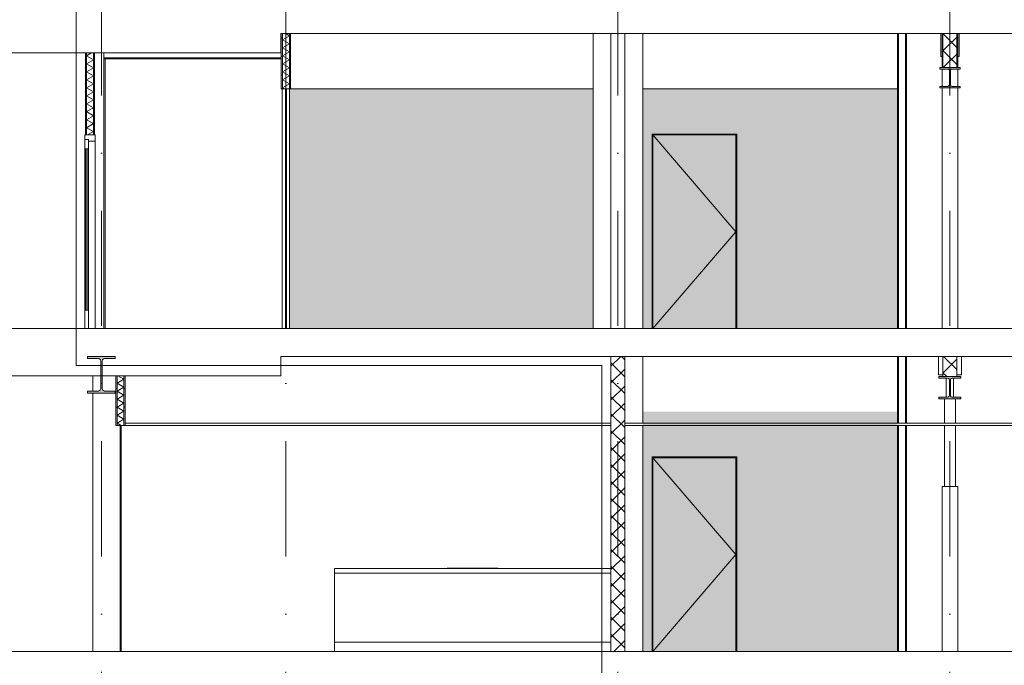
# Model space of a CAD drawing. Header units: millimetres. Extents: x -194 to 1012562, y 0 to 44349.
# Tile 58 of 97: x 189962 to 200639, y 10300 to 17300. Entities that reach past the tile are written whole.
import ezdxf
from ezdxf.enums import TextEntityAlignment as Align

# ---------------------------------------------------------------- set-up
doc = ezdxf.new("R2010")
doc.units = ezdxf.units.MM
doc.header["$MEASUREMENT"] = 0
doc.linetypes.add('streep-punt', pattern=[2500, 1250, -625, 0, -625])
for name, color, linetype in [('21_1 C Buitenwanden', 7, 'Continuous'), ('22 C Binnenwanden', 7, 'Continuous'), ('23 Vloeren', 7, 'Continuous'), ('23 Vloeren Laagscheidingslijnen', 7, 'Continuous'), ('28 Draagconstructies', 7, 'Continuous'), ('New_22 C Binnenwanden', 7, 'Continuous'), ('New_22 C Binnenwanden Doorsnede-arcering', 7, 'Continuous'), ('New_22 C Binnenwanden Laagscheidingslijnen', 7, 'Continuous'), ('New_22 NC Binnenwanden', 7, 'Continuous'), ('New_22 NC Binnenwanden 2D arcering', 7, 'Continuous'), ('New_22 NC Binnenwanden Deuren', 7, 'Continuous'), ('New_22 NC Binnenwanden Doorsnede-arcering', 7, 'Continuous'), ('New_22 NC Binnenwanden Laagscheidingslijnen', 7, 'Continuous'), ('New_28 Draagconstructies', 7, 'Continuous'), ('New_28 Draagconstructies - kolom', 7, 'Continuous'), ('New_28 Draagconstructies - ligger', 7, 'Continuous'), ('New_28 Draagconstructies - ligger Doorsnede-arcering', 7, 'Continuous'), ('New_28 Draagconstructies Doorsnede-arcering', 7, 'Continuous'), ('New_45 Plafondafwerking', 7, 'Continuous'), ('New_45 Plafondafwerking Laagscheidingslijnen', 7, 'Continuous'), ('New_65 WBDBO', 7, 'Continuous'), ('New_73 Keuken', 7, 'Continuous'), ('Stramien', 7, 'Continuous')]:
    doc.layers.add(name, color=color, linetype=linetype)
doc.styles.add('GENERATED_STYLE_1', font='arial.ttf')
doc.linetypes.add('BRA - WBDBO  60', pattern='A,0,[1,DO.114 Doorsnedes1.Shx,S=27.777778,R=0,X=0,Y=-1.22125e-15],-3500,0', length=3500)
pattern_1 = [(45, (160448.88, 6300), (-91.9239, 91.9239), []), (135, (160448.88, 6300), (91.9239, 91.9239), [])]
pattern_2 = [(3e-14, (160448.88, 6300), (0, 200), [])]

# ---------------------------------------------------------------- blocks, each defined once
blk = doc.blocks.new('Section Element_735_1', base_point=(160449, 6300))
at = {"layer": '28 Draagconstructies', "color": 1, "linetype": 'Continuous', "lineweight": 0}
for p, q in [((196179, 13950), (196179, 17150)), ((196719, 13950), (196719, 17150))]:
    blk.add_line(p, q, dxfattribs=at)
blk = doc.blocks.new('Section Element_746_1', base_point=(160449, 6300))
at = {"layer": '23 Vloeren', "color": 2, "linetype": 'Continuous', "lineweight": 0}
for p, q in [((196374, 13950), (192854, 13950)), ((203474, 13950), (196524, 13950)), ((196374, 13650), (192794, 13650)), ((199974, 13650), (196524, 13650)), ((203474, 13650), (200124, 13650))]:
    blk.add_line(p, q, dxfattribs=at)
at = {"layer": '23 Vloeren', "color": 2, "linetype": 'Continuous', "lineweight": 0, "flags": 128}
blk.add_lwpolyline([(192844, 13950), (190707, 13950), (190667, 13950), (159679, 13950)], dxfattribs=at)
at = {"layer": '23 Vloeren Laagscheidingslijnen', "color": 2, "linetype": 'Continuous', "lineweight": 0}
for p, q in [((192854, 13950), (192844, 13950)), ((196524, 13950), (196374, 13950)), ((196524, 13650), (196374, 13650)), ((200124, 13650), (199974, 13650))]:
    blk.add_line(p, q, dxfattribs=at)
blk = doc.blocks.new('Section Element_747_1', base_point=(160449, 6300))
at = {"layer": '23 Vloeren', "color": 2, "linetype": 'Continuous', "lineweight": 0}
for p, q in [((192799, 17150), (192794, 17150)), ((196374, 17150), (192899, 17150)), ((199974, 17150), (196524, 17150)), ((203474, 17150), (200124, 17150))]:
    blk.add_line(p, q, dxfattribs=at)
at = {"layer": '23 Vloeren Laagscheidingslijnen', "color": 2, "linetype": 'Continuous', "lineweight": 0}
for p, q in [((196524, 17150), (196374, 17150)), ((200124, 17150), (199974, 17150))]:
    blk.add_line(p, q, dxfattribs=at)
at = {"layer": '23 Vloeren Laagscheidingslijnen', "color": 2, "linetype": 'Continuous', "lineweight": 0, "flags": 128}
blk.add_lwpolyline([(192899, 17150), (192886, 17150), (192811, 17150), (192799, 17150)], dxfattribs=at)
blk = doc.blocks.new('Section Element_769_1', base_point=(160449, 6300))
at = {"layer": '28 Draagconstructies', "color": 1, "linetype": 'Continuous', "lineweight": 0}
for p, q in [((196719, 12925), (196719, 13650)), ((196719, 10450), (196719, 12900))]:
    blk.add_line(p, q, dxfattribs=at)
blk = doc.blocks.new('Section Element_898_1', base_point=(160449, 6300))
at = {"layer": '28 Draagconstructies', "color": 1, "linetype": 'Continuous', "lineweight": 0}
for p, q in [((199924, 13450), (199924, 13650)), ((200174, 13650), (200174, 13450)), ((199974, 13450), (199924, 13450)), ((200174, 13450), (200124, 13450))]:
    blk.add_line(p, q, dxfattribs=at)
blk = doc.blocks.new('Section Element_913_1', base_point=(160449, 6300))
at = {"layer": '21_1 C Buitenwanden', "color": 2, "linetype": 'Continuous', "lineweight": 0}
blk.add_line((190874, 16940), (190874, 13950), dxfattribs=at)
blk = doc.blocks.new('Section Element_922_1', base_point=(160449, 6300))
at = {"layer": 'New_28 Draagconstructies - ligger Doorsnede-arcering', "linetype": 'Continuous', "lineweight": 0, "true_color": 0x000000}
blk.add_hatch(color=18, dxfattribs=at).paths.add_polyline_path([(199929, 13190), (200169, 13190), (200169, 13207), (200075, 13207), (200064, 13210), (200057, 13218), (200054, 13228), (200054, 13392), (200057, 13403), (200064, 13410), (200075, 13413), (200169, 13413), (200169, 13430), (199929, 13430), (199929, 13413), (200023, 13413), (200033, 13410), (200041, 13403), (200044, 13392), (200044, 13228), (200041, 13218), (200033, 13210), (200023, 13207), (199929, 13207)])
at = {"layer": 'New_28 Draagconstructies - ligger', "color": 9, "linetype": 'Continuous', "lineweight": 0}
for p, q in [((199929, 13430), (199929, 13413)), ((199974, 13430), (199929, 13430)), ((200033, 13410), (200041, 13403)), ((200064, 13410), (200057, 13403)), ((200169, 13430), (200124, 13430)), ((200169, 13430), (200169, 13413)), ((199929, 13207), (199929, 13190)), ((200169, 13190), (199929, 13190)), ((200041, 13218), (200033, 13210)), ((200057, 13218), (200064, 13210)), ((200169, 13207), (200169, 13190))]:
    blk.add_line(p, q, dxfattribs=at)
at = {"layer": 'New_28 Draagconstructies - ligger', "color": 9, "linetype": 'Continuous', "lineweight": 0, "flags": 128}
for points in [[(200033, 13410), (200023, 13413), (199929, 13413)], [(200041, 13403), (200044, 13392), (200044, 13228), (200041, 13218)], [(200057, 13403), (200054, 13392), (200054, 13228), (200057, 13218)], [(200169, 13413), (200075, 13413), (200064, 13410)], [(200033, 13210), (200023, 13207), (199929, 13207)], [(200064, 13210), (200075, 13207), (200169, 13207)]]:
    blk.add_lwpolyline(points, dxfattribs=at)
blk = doc.blocks.new('Section Element_923_1', base_point=(160449, 6300))
at = {"layer": 'New_28 Draagconstructies Doorsnede-arcering', "linetype": 'Continuous', "lineweight": 0, "true_color": 0x000000}
blk.add_hatch(color=18, dxfattribs=at).paths.add_polyline_path([(190699, 13250), (190999, 13250), (190999, 13274), (190883, 13274), (190869, 13278), (190859, 13288), (190856, 13301), (190856, 13599), (190859, 13613), (190869, 13622), (190883, 13626), (190999, 13626), (190999, 13650), (190699, 13650), (190699, 13626), (190815, 13626), (190829, 13622), (190839, 13613), (190842, 13599), (190842, 13301), (190839, 13288), (190829, 13278), (190815, 13274), (190699, 13274)])
at = {"layer": 'New_28 Draagconstructies', "color": 9, "linetype": 'Continuous', "lineweight": 0}
for p, q in [((190699, 13650), (190699, 13626)), ((190999, 13650), (190699, 13650)), ((190829, 13622), (190839, 13613)), ((190869, 13622), (190859, 13613)), ((190999, 13650), (190999, 13626)), ((190699, 13274), (190699, 13250)), ((190999, 13250), (190699, 13250)), ((190839, 13288), (190829, 13278)), ((190859, 13288), (190869, 13278)), ((190999, 13274), (190999, 13250))]:
    blk.add_line(p, q, dxfattribs=at)
at = {"layer": 'New_28 Draagconstructies', "color": 9, "linetype": 'Continuous', "lineweight": 0, "flags": 128}
for points in [[(190829, 13622), (190815, 13626), (190699, 13626)], [(190839, 13613), (190842, 13599), (190842, 13301), (190839, 13288)], [(190859, 13613), (190856, 13599), (190856, 13301), (190859, 13288)], [(190999, 13626), (190883, 13626), (190869, 13622)], [(190829, 13278), (190815, 13274), (190699, 13274)], [(190869, 13278), (190883, 13274), (190999, 13274)]]:
    blk.add_lwpolyline(points, dxfattribs=at)
blk = doc.blocks.new('Section Element_927_1', base_point=(160449, 6300))
at = {"layer": 'New_28 Draagconstructies - ligger Doorsnede-arcering', "linetype": 'Continuous', "lineweight": 0, "true_color": 0x000000}
blk.add_hatch(color=18, dxfattribs=at).paths.add_polyline_path([(199939, 16560), (200159, 16560), (200159, 16576), (200072, 16576), (200063, 16578), (200056, 16585), (200054, 16594), (200054, 16746), (200056, 16755), (200063, 16762), (200072, 16764), (200159, 16764), (200159, 16780), (199939, 16780), (199939, 16764), (200026, 16764), (200035, 16762), (200042, 16755), (200044, 16746), (200044, 16594), (200042, 16585), (200035, 16578), (200026, 16576), (199939, 16576)])
at = {"layer": 'New_28 Draagconstructies - ligger', "color": 9, "linetype": 'Continuous', "lineweight": 0}
for p, q in [((199939, 16780), (199939, 16764)), ((199974, 16780), (199939, 16780)), ((200159, 16780), (200124, 16780)), ((200159, 16780), (200159, 16764)), ((200035, 16762), (200042, 16755)), ((200063, 16762), (200056, 16755)), ((199939, 16576), (199939, 16560)), ((200159, 16560), (199939, 16560)), ((200042, 16585), (200035, 16578)), ((200056, 16585), (200063, 16578)), ((200159, 16576), (200159, 16560))]:
    blk.add_line(p, q, dxfattribs=at)
at = {"layer": 'New_28 Draagconstructies - ligger', "color": 9, "linetype": 'Continuous', "lineweight": 0, "flags": 128}
for points in [[(200035, 16762), (200026, 16764), (199939, 16764)], [(200159, 16764), (200072, 16764), (200063, 16762)], [(200042, 16755), (200044, 16746), (200044, 16594), (200042, 16585)], [(200056, 16755), (200054, 16746), (200054, 16594), (200056, 16585)], [(200035, 16578), (200026, 16576), (199939, 16576)], [(200063, 16578), (200072, 16576), (200159, 16576)]]:
    blk.add_lwpolyline(points, dxfattribs=at)
blk = doc.blocks.new('Section Element_981_1', base_point=(160449, 6300))
at = {"layer": 'New_22 NC Binnenwanden Doorsnede-arcering', "linetype": 'Continuous', "lineweight": 0, "true_color": 0x000000}
h = blk.add_hatch(dxfattribs=at)
h.set_pattern_fill('205_Ongewapend_beton_0001', color=18, style=0, pattern_type=2)
h.set_pattern_definition(pattern_1)
h.paths.add_polyline_path([(196524, 13650), (196374, 13650), (196374, 10450), (196524, 10450)])
at = {"layer": 'New_22 NC Binnenwanden', "color": 1, "linetype": 'Continuous', "lineweight": 0}
for p, q in [((196374, 13650), (196374, 12925)), ((196524, 13650), (196524, 12925)), ((196374, 12900), (196374, 10450)), ((196524, 12900), (196524, 10450))]:
    blk.add_line(p, q, dxfattribs=at)
blk = doc.blocks.new('Section Element_982_1', base_point=(160449, 6300))
at = {"layer": '22 C Binnenwanden', "color": 1, "linetype": 'Continuous', "lineweight": 0}
for p, q in [((196374, 17150), (196374, 13950)), ((196524, 17150), (196524, 13950))]:
    blk.add_line(p, q, dxfattribs=at)
blk = doc.blocks.new('Section Element_984_1', base_point=(160449, 6300))
at = {"layer": 'New_28 Draagconstructies - kolom', "color": 1, "linetype": 'Continuous', "lineweight": 0}
for p, q in [((199989, 12925), (199989, 13190)), ((200109, 12925), (200109, 13190)), ((199989, 12240), (199989, 12900)), ((200109, 12240), (200109, 12900))]:
    blk.add_line(p, q, dxfattribs=at)
blk = doc.blocks.new('Section Element_1005_1', base_point=(160449, 6300))
at = {"layer": 'New_22 NC Binnenwanden', "color": 1, "linetype": 'Continuous', "lineweight": 0}
for p, q in [((192844, 16550), (192844, 13950)), ((192854, 16550), (192854, 13950))]:
    blk.add_line(p, q, dxfattribs=at)
blk = doc.blocks.new('Section Element_1010_1', base_point=(160449, 6300))
at = {"layer": 'New_22 NC Binnenwanden', "color": 1, "linetype": 'Continuous', "lineweight": 0}
for p, q in [((191051, 12900), (191051, 10450)), ((191061, 12900), (191061, 10450))]:
    blk.add_line(p, q, dxfattribs=at)
blk = doc.blocks.new('Section Element_1011_1', base_point=(160449, 6300))
at = {"layer": 'New_22 NC Binnenwanden', "color": 2, "linetype": 'Continuous', "lineweight": 0}
for p, q in [((190756, 13440), (190756, 13274)), ((190756, 13250), (190756, 10450))]:
    blk.add_line(p, q, dxfattribs=at)
blk = doc.blocks.new('Section Element_1012_1', base_point=(160449, 6300))
at = {"layer": 'New_73 Keuken', "color": 1, "linetype": 'Continuous', "lineweight": 0}
for p, q in [((193374, 11350), (196374, 11350)), ((193374, 11300), (193374, 11350)), ((194599, 11355), (194600, 11355)), ((194600, 11355), (194605, 11355)), ((194605, 11355), (194611, 11355)), ((194611, 11355), (194619, 11355)), ((194619, 11355), (195129, 11355)), ((195129, 11355), (195137, 11355)), ((195137, 11355), (195143, 11355)), ((195143, 11355), (195147, 11355)), ((195147, 11355), (195149, 11355)), ((193374, 11300), (196374, 11300)), ((193374, 10550), (193374, 11300)), ((193374, 10450), (193374, 10550)), ((193374, 10550), (196374, 10550))]:
    blk.add_line(p, q, dxfattribs=at)
blk = doc.blocks.new('Section Element_1025_1', base_point=(160449, 6300))
at = {"layer": 'New_22 NC Binnenwanden Deuren', "color": 1, "linetype": 'Continuous', "lineweight": 0}
for p, q in [((190781, 16050), (190781, 15983)), ((190667, 16000), (190667, 15104)), ((190707, 16000), (190667, 16000)), ((190707, 15983), (190707, 15944)), ((190781, 15983), (190707, 15983)), ((190707, 15909), (190707, 15853)), ((190781, 13950), (190781, 15983)), ((190667, 14150), (190667, 15900)), ((190707, 15900), (190667, 15900)), ((190681, 15900), (190681, 14150)), ((190693, 14150), (190693, 15900)), ((190707, 14150), (190707, 15900)), ((190707, 15818), (190707, 15762)), ((190707, 15728), (190707, 15672)), ((190707, 15637), (190707, 15581)), ((190707, 15546), (190707, 15490)), ((190707, 15455), (190707, 15399)), ((190707, 15364), (190707, 15308)), ((190707, 15274), (190707, 15218)), ((190707, 15183), (190707, 15127)), ((190667, 13950), (190667, 14846)), ((190707, 14767), (190707, 14823)), ((190707, 14676), (190707, 14732)), ((190707, 14586), (190707, 14642)), ((190707, 14495), (190707, 14551)), ((190707, 14404), (190707, 14460)), ((190707, 14313), (190707, 14369)), ((190707, 14222), (190707, 14278)), ((190667, 14150), (190667, 13950)), ((190707, 14150), (190667, 14150)), ((190707, 14132), (190707, 14188)), ((190707, 14150), (190707, 13950)), ((190707, 14041), (190707, 14097)), ((190707, 13967), (190707, 14006))]:
    blk.add_line(p, q, dxfattribs=at)
at = {"layer": 'New_22 NC Binnenwanden Deuren', "color": 1, "linetype": 'Continuous', "lineweight": 0, "flags": 128}
for points in [[(190667, 16050), (190667, 16000), (190667, 15900)], [(190781, 16050), (190774, 16050), (190761, 16050), (190686, 16050), (190674, 16050), (190667, 16050)], [(190707, 16000), (190707, 15983), (190707, 15900)]]:
    blk.add_lwpolyline(points, dxfattribs=at)
blk = doc.blocks.new('*X1044', base_point=(160449, 6300))
at = {"layer": 'New_22 NC Binnenwanden Doorsnede-arcering', "color": 7, "linetype": 'Continuous', "lineweight": 0}
for p, q in [((190740, 16940), (190686, 16909)), ((190761, 16866), (190686, 16909)), ((190761, 16866), (190686, 16822)), ((190761, 16779), (190686, 16822)), ((190761, 16779), (190686, 16736)), ((190761, 16692), (190686, 16736)), ((190761, 16692), (190686, 16649)), ((190761, 16606), (190686, 16649)), ((190761, 16606), (190686, 16562)), ((190761, 16519), (190686, 16562)), ((190761, 16519), (190686, 16476)), ((190761, 16432), (190686, 16476)), ((190761, 16432), (190686, 16389)), ((190761, 16346), (190686, 16389)), ((190761, 16346), (190686, 16303)), ((190761, 16259), (190686, 16303)), ((190761, 16259), (190686, 16216)), ((190761, 16173), (190686, 16216)), ((190761, 16173), (190686, 16129)), ((190761, 16086), (190686, 16129)), ((190761, 16086), (190699, 16050))]:
    blk.add_line(p, q, dxfattribs=at)
blk = doc.blocks.new('Section Element_1026_1', base_point=(160449, 6300))
at = {"layer": 'New_22 NC Binnenwanden Doorsnede-arcering', "linetype": 'Continuous', "lineweight": 0, "true_color": 0x000000}
h = blk.add_hatch(dxfattribs=at)
h.set_pattern_fill('930_Lijnen_vert_200_0001', color=18, style=0, pattern_type=2)
h.set_pattern_definition(pattern_2)
h.paths.add_polyline_path([(190686, 16940), (190674, 16940), (190674, 16050), (190686, 16050)])
h = blk.add_hatch(dxfattribs=at)
h.set_pattern_fill('930_Lijnen_vert_200_0001', color=18, style=0, pattern_type=2)
h.set_pattern_definition(pattern_2)
h.paths.add_polyline_path([(190774, 16940), (190761, 16940), (190761, 16050), (190774, 16050)])
at = {"layer": 'New_22 NC Binnenwanden', "color": 1, "linetype": 'Continuous', "lineweight": 0}
for p, q in [((190674, 16940), (190674, 16050)), ((190774, 16940), (190774, 16050))]:
    blk.add_line(p, q, dxfattribs=at)
at = {"layer": 'New_22 NC Binnenwanden Laagscheidingslijnen', "color": 1, "linetype": 'Continuous', "lineweight": 0}
for p, q in [((190686, 16940), (190686, 16050)), ((190761, 16940), (190761, 16050))]:
    blk.add_line(p, q, dxfattribs=at)
at = {"layer": 'New_22 NC Binnenwanden', "lineweight": 0}
blk.add_blockref('*X1044', (160449, 6300), dxfattribs=at)
blk = doc.blocks.new('Section Element_1035_1', base_point=(160449, 6300))
at = {"layer": 'New_22 NC Binnenwanden Deuren', "color": 1, "linetype": 'Continuous', "lineweight": 0}
for p, q in [((191051, 12550), (191051, 12489)), ((191061, 12550), (191061, 11500)), ((191051, 12451), (191051, 12391)), ((191051, 12353), (191051, 12292)), ((191051, 12254), (191051, 12193)), ((191051, 12155), (191051, 12094)), ((191051, 12056), (191051, 11996)), ((191051, 11958), (191051, 11897)), ((191051, 11859), (191051, 11798)), ((191051, 11760), (191051, 11700)), ((191051, 11662), (191051, 11601)), ((191051, 11563), (191051, 11561)), ((191051, 11561), (191051, 11500)), ((191051, 11439), (191051, 11500)), ((191051, 11437), (191051, 11439)), ((191061, 10450), (191061, 11500)), ((191051, 11338), (191051, 11399)), ((191051, 11240), (191051, 11300)), ((191051, 11141), (191051, 11202)), ((191051, 11042), (191051, 11103)), ((191051, 10944), (191051, 11004)), ((191051, 10845), (191051, 10906)), ((191051, 10746), (191051, 10807)), ((191051, 10647), (191051, 10708)), ((191051, 10549), (191051, 10609)), ((191051, 10450), (191051, 10511))]:
    blk.add_line(p, q, dxfattribs=at)
blk = doc.blocks.new('Section Element_1038_1', base_point=(160449, 6300))
at = {"layer": 'New_22 NC Binnenwanden', "color": 2, "linetype": 'Continuous', "lineweight": 0}
for p, q in [((199479, 13650), (199479, 12925)), ((199491, 13650), (199491, 12925)), ((199566, 13650), (199566, 12925)), ((199579, 12925), (199579, 13650)), ((199479, 12900), (199479, 10450)), ((199491, 12900), (199491, 10450)), ((199566, 12900), (199566, 10450)), ((199579, 10450), (199579, 12900))]:
    blk.add_line(p, q, dxfattribs=at)
blk = doc.blocks.new('Section Element_1051_1', base_point=(160449, 6300))
at = {"layer": 'New_22 NC Binnenwanden', "color": 2, "linetype": 'Continuous', "lineweight": 0}
for p, q in [((199479, 17150), (199479, 13950)), ((199491, 17150), (199491, 13950)), ((199566, 17150), (199566, 13950)), ((199579, 13950), (199579, 17150))]:
    blk.add_line(p, q, dxfattribs=at)
blk = doc.blocks.new('Section Element_1072_1', base_point=(160449, 6300))
at = {"layer": 'New_28 Draagconstructies - kolom', "color": 1, "linetype": 'Continuous', "lineweight": 0}
for p, q in [((192809, 13950), (192809, 16550)), ((192889, 13950), (192889, 16550))]:
    blk.add_line(p, q, dxfattribs=at)
blk = doc.blocks.new('Section Element_1073_1', base_point=(160449, 6300))
at = {"layer": 'New_28 Draagconstructies - kolom', "color": 1, "linetype": 'Continuous', "lineweight": 0}
blk.add_line((190889, 13950), (190889, 16877), dxfattribs=at)
blk = doc.blocks.new('Section Element_1080_1', base_point=(160449, 6300))
at = {"layer": '28 Draagconstructies', "color": 1, "linetype": 'Continuous', "lineweight": 0}
for p, q in [((199949, 16900), (199949, 17150)), ((200149, 17150), (200149, 16900)), ((199964, 16900), (199949, 16900)), ((200149, 16900), (200134, 16900))]:
    blk.add_line(p, q, dxfattribs=at)
blk = doc.blocks.new('Section Element_1082_1', base_point=(160449, 6300))
at = {"layer": 'New_22 C Binnenwanden Doorsnede-arcering', "linetype": 'Continuous', "lineweight": 0, "true_color": 0x000000}
h = blk.add_hatch(dxfattribs=at)
h.set_pattern_fill('205_Ongewapend_beton_0001', color=18, style=0, pattern_type=2)
h.set_pattern_definition(pattern_1)
h.paths.add_polyline_path([(200124, 13650), (199974, 13650), (199974, 13430), (200124, 13430)])
at = {"layer": 'New_22 C Binnenwanden', "color": 1, "linetype": 'Continuous', "lineweight": 0}
for p, q in [((199974, 13650), (199974, 13430)), ((200124, 13650), (200124, 13430))]:
    blk.add_line(p, q, dxfattribs=at)
at = {"layer": 'New_22 C Binnenwanden Laagscheidingslijnen', "color": 1, "linetype": 'Continuous', "lineweight": 0}
blk.add_line((200124, 13430), (199974, 13430), dxfattribs=at)
blk = doc.blocks.new('Section Element_1083_1', base_point=(160449, 6300))
at = {"layer": 'New_22 C Binnenwanden Doorsnede-arcering', "linetype": 'Continuous', "lineweight": 0, "true_color": 0x000000}
h = blk.add_hatch(dxfattribs=at)
h.set_pattern_fill('205_Ongewapend_beton_0001', color=18, style=0, pattern_type=2)
h.set_pattern_definition(pattern_1)
h.paths.add_polyline_path([(200124, 17150), (199974, 17150), (199974, 16780), (200124, 16780)])
at = {"layer": 'New_22 C Binnenwanden', "color": 1, "linetype": 'Continuous', "lineweight": 0}
for p, q in [((199974, 17150), (199974, 16780)), ((200124, 17150), (200124, 16780))]:
    blk.add_line(p, q, dxfattribs=at)
at = {"layer": 'New_22 C Binnenwanden Laagscheidingslijnen', "color": 1, "linetype": 'Continuous', "lineweight": 0}
blk.add_line((200124, 16780), (199974, 16780), dxfattribs=at)
blk = doc.blocks.new('Section Element_1099_1', base_point=(160449, 6300))
at = {"layer": '23 Vloeren', "color": 2, "linetype": 'Continuous', "lineweight": 0}
for p, q in [((191051, 10450), (159679, 10450)), ((196374, 10450), (191061, 10450)), ((203474, 10450), (196524, 10450))]:
    blk.add_line(p, q, dxfattribs=at)
at = {"layer": '23 Vloeren Laagscheidingslijnen', "color": 2, "linetype": 'Continuous', "lineweight": 0}
for p, q in [((191061, 10450), (191051, 10450)), ((196524, 10450), (196374, 10450))]:
    blk.add_line(p, q, dxfattribs=at)
blk = doc.blocks.new('*X1121', base_point=(160449, 6300))
at = {"layer": 'New_22 NC Binnenwanden Doorsnede-arcering', "color": 7, "linetype": 'Continuous', "lineweight": 0}
for p, q in [((191093, 13401), (191018, 13358)), ((191093, 13315), (191018, 13358)), ((191093, 13401), (191027, 13440)), ((191093, 13315), (191018, 13272)), ((191093, 13228), (191018, 13272)), ((191093, 13228), (191018, 13185)), ((191093, 13142), (191018, 13185)), ((191093, 13142), (191018, 13098)), ((191093, 13055), (191018, 13098)), ((191093, 13055), (191018, 13012)), ((191093, 12968), (191018, 13012)), ((191093, 12968), (191018, 12925)), ((191062, 12900), (191018, 12925))]:
    blk.add_line(p, q, dxfattribs=at)
blk = doc.blocks.new('Section Element_1101_1', base_point=(160449, 6300))
at = {"layer": 'New_22 NC Binnenwanden Doorsnede-arcering', "linetype": 'Continuous', "lineweight": 0, "true_color": 0x000000}
h = blk.add_hatch(dxfattribs=at)
h.set_pattern_fill('930_Lijnen_vert_200_0001', color=18, style=0, pattern_type=2)
h.set_pattern_definition(pattern_2)
h.paths.add_polyline_path([(191018, 13440), (191006, 13440), (191006, 12900), (191018, 12900)])
h = blk.add_hatch(dxfattribs=at)
h.set_pattern_fill('930_Lijnen_vert_200_0001', color=18, style=0, pattern_type=2)
h.set_pattern_definition(pattern_2)
h.paths.add_polyline_path([(191106, 13440), (191093, 13440), (191093, 12900), (191106, 12900)])
at = {"layer": 'New_22 NC Binnenwanden', "color": 1, "linetype": 'Continuous', "lineweight": 0}
for p, q in [((191006, 13440), (191006, 12900)), ((191106, 13440), (191106, 12925))]:
    blk.add_line(p, q, dxfattribs=at)
at = {"layer": 'New_22 NC Binnenwanden', "color": 1, "linetype": 'Continuous', "lineweight": 0, "flags": 128}
for points in [[(191051, 12900), (191018, 12900), (191006, 12900)], [(191106, 12900), (191093, 12900), (191061, 12900)]]:
    blk.add_lwpolyline(points, dxfattribs=at)
at = {"layer": 'New_22 NC Binnenwanden Laagscheidingslijnen', "color": 1, "linetype": 'Continuous', "lineweight": 0}
for p, q in [((191018, 13440), (191018, 12900)), ((191093, 13440), (191093, 12900)), ((191061, 12900), (191051, 12900))]:
    blk.add_line(p, q, dxfattribs=at)
at = {"layer": 'New_22 NC Binnenwanden', "lineweight": 0}
blk.add_blockref('*X1121', (160449, 6300), dxfattribs=at)
blk = doc.blocks.new('Section Element_1102_1', base_point=(160449, 6300))
at = {"layer": 'New_22 NC Binnenwanden', "color": 2, "linetype": 'Continuous', "lineweight": 0}
blk.add_line((199479, 16550), (196719, 16550), dxfattribs=at)
blk = doc.blocks.new('*X1125', base_point=(160449, 6300))
at = {"layer": 'New_22 NC Binnenwanden Doorsnede-arcering', "color": 7, "linetype": 'Continuous', "lineweight": 0}
for p, q in [((192886, 17125), (192811, 17082)), ((192886, 17125), (192844, 17150)), ((192886, 17039), (192811, 17082)), ((192886, 17039), (192811, 16995)), ((192886, 16952), (192811, 16995)), ((192886, 16952), (192811, 16909)), ((192886, 16866), (192811, 16909)), ((192886, 16866), (192811, 16822)), ((192886, 16779), (192811, 16822)), ((192886, 16779), (192811, 16736)), ((192886, 16692), (192811, 16736)), ((192886, 16692), (192811, 16649)), ((192886, 16606), (192811, 16649)), ((192886, 16606), (192811, 16562)), ((192833, 16550), (192811, 16562))]:
    blk.add_line(p, q, dxfattribs=at)
blk = doc.blocks.new('Section Element_1104_1', base_point=(160449, 6300))
at = {"layer": 'New_22 NC Binnenwanden Doorsnede-arcering', "linetype": 'Continuous', "lineweight": 0, "true_color": 0x000000}
h = blk.add_hatch(dxfattribs=at)
h.set_pattern_fill('930_Lijnen_vert_200_0001', color=18, style=0, pattern_type=2)
h.set_pattern_definition(pattern_2)
h.paths.add_polyline_path([(192811, 17150), (192799, 17150), (192799, 16550), (192811, 16550)])
h = blk.add_hatch(dxfattribs=at)
h.set_pattern_fill('930_Lijnen_vert_200_0001', color=18, style=0, pattern_type=2)
h.set_pattern_definition(pattern_2)
h.paths.add_polyline_path([(192899, 17150), (192886, 17150), (192886, 16550), (192899, 16550)])
at = {"layer": 'New_22 NC Binnenwanden', "color": 1, "linetype": 'Continuous', "lineweight": 0}
for p, q in [((192799, 17150), (192799, 16550)), ((192899, 17150), (192899, 16550))]:
    blk.add_line(p, q, dxfattribs=at)
at = {"layer": 'New_22 NC Binnenwanden', "color": 1, "linetype": 'Continuous', "lineweight": 0, "flags": 128}
for points in [[(192844, 16550), (192811, 16550), (192799, 16550)], [(192899, 16550), (192886, 16550), (192854, 16550)]]:
    blk.add_lwpolyline(points, dxfattribs=at)
at = {"layer": 'New_22 NC Binnenwanden Laagscheidingslijnen', "color": 1, "linetype": 'Continuous', "lineweight": 0}
for p, q in [((192811, 17150), (192811, 16550)), ((192886, 17150), (192886, 16550)), ((192854, 16550), (192844, 16550))]:
    blk.add_line(p, q, dxfattribs=at)
at = {"layer": 'New_22 NC Binnenwanden', "lineweight": 0}
blk.add_blockref('*X1125', (160449, 6300), dxfattribs=at)
blk = doc.blocks.new('Section Element_1107_1', base_point=(160449, 6300))
at = {"layer": 'New_22 NC Binnenwanden Deuren', "color": 2, "linetype": 'Continuous', "lineweight": 0}
for p, q in [((196819, 13950), (196819, 16060)), ((196819, 16060), (197739, 16060)), ((197739, 16060), (197739, 13950))]:
    blk.add_line(p, q, dxfattribs=at)
at = {"layer": 'New_22 NC Binnenwanden Deuren', "color": 1, "linetype": 'Continuous', "lineweight": 0}
for p, q in [((196829, 16050), (197729, 15000)), ((197729, 16050), (196829, 16050)), ((196829, 16050), (196829, 13950)), ((197729, 13950), (197729, 16050)), ((196829, 13950), (197729, 15000))]:
    blk.add_line(p, q, dxfattribs=at)
blk = doc.blocks.new('Section Element_1120_1', base_point=(160449, 6300))
at = {"layer": 'New_22 NC Binnenwanden', "color": 2, "linetype": 'Continuous', "lineweight": 0}
blk.add_line((196179, 16550), (192899, 16550), dxfattribs=at)
blk = doc.blocks.new('Section Element_1121_1', base_point=(160449, 6300))
at = {"layer": 'New_22 NC Binnenwanden Deuren', "color": 2, "linetype": 'Continuous', "lineweight": 0}
for p, q in [((196819, 10450), (196819, 12560)), ((196819, 12560), (197739, 12560)), ((197739, 12560), (197739, 10450))]:
    blk.add_line(p, q, dxfattribs=at)
at = {"layer": 'New_22 NC Binnenwanden Deuren', "color": 1, "linetype": 'Continuous', "lineweight": 0}
for p, q in [((196829, 12550), (197729, 11500)), ((197729, 12550), (196829, 12550)), ((196829, 12550), (196829, 10450)), ((197729, 10450), (197729, 12550)), ((196829, 10450), (197729, 11500))]:
    blk.add_line(p, q, dxfattribs=at)
blk = doc.blocks.new('Section Element_1126_1', base_point=(160449, 6300))
at = {"layer": 'New_28 Draagconstructies - ligger', "color": 1, "linetype": 'Continuous', "lineweight": 0}
for p, q in [((192799, 17010), (192794, 17010)), ((192799, 17002), (192794, 17002)), ((192799, 16886), (190874, 16886)), ((192799, 16877), (190874, 16877))]:
    blk.add_line(p, q, dxfattribs=at)
blk = doc.blocks.new('Section Element_1137_1', base_point=(160449, 6300))
at = {"layer": 'New_45 Plafondafwerking', "color": 2, "linetype": 'Continuous', "lineweight": 0}
for p, q in [((203474, 12925), (196524, 12925)), ((203474, 12900), (196524, 12900))]:
    blk.add_line(p, q, dxfattribs=at)
at = {"layer": 'New_45 Plafondafwerking Laagscheidingslijnen', "color": 2, "linetype": 'Continuous', "lineweight": 0}
for p, q in [((196524, 12925), (196524, 12900)), ((203474, 12925), (203474, 12900))]:
    blk.add_line(p, q, dxfattribs=at)
blk = doc.blocks.new('Section Element_1140_1', base_point=(160449, 6300))
at = {"layer": 'New_45 Plafondafwerking', "color": 2, "linetype": 'Continuous', "lineweight": 0}
for p, q in [((196374, 12925), (191106, 12925)), ((196374, 12900), (191106, 12900))]:
    blk.add_line(p, q, dxfattribs=at)
at = {"layer": 'New_45 Plafondafwerking Laagscheidingslijnen', "color": 2, "linetype": 'Continuous', "lineweight": 0}
for p, q in [((191106, 12925), (191106, 12900)), ((196374, 12925), (196374, 12900))]:
    blk.add_line(p, q, dxfattribs=at)
blk = doc.blocks.new('Section Element_1142_1', base_point=(160449, 6300))
at = {"layer": '23 Vloeren', "color": 2, "linetype": 'Continuous', "lineweight": 0}
for p, q in [((192794, 13650), (192794, 13440)), ((191006, 13440), (184977, 13440)), ((192794, 13440), (191106, 13440))]:
    blk.add_line(p, q, dxfattribs=at)
at = {"layer": '23 Vloeren Laagscheidingslijnen', "color": 2, "linetype": 'Continuous', "lineweight": 0, "flags": 128}
blk.add_lwpolyline([(191106, 13440), (191093, 13440), (191018, 13440), (191006, 13440)], dxfattribs=at)
blk = doc.blocks.new('Section Element_1143_1', base_point=(160449, 6300))
at = {"layer": '23 Vloeren', "color": 2, "linetype": 'Continuous', "lineweight": 0}
for p, q in [((192794, 17150), (192794, 16940)), ((190674, 16940), (184977, 16940)), ((192794, 16940), (190774, 16940))]:
    blk.add_line(p, q, dxfattribs=at)
at = {"layer": '23 Vloeren Laagscheidingslijnen', "color": 2, "linetype": 'Continuous', "lineweight": 0, "flags": 128}
blk.add_lwpolyline([(190774, 16940), (190761, 16940), (190686, 16940), (190674, 16940)], dxfattribs=at)
blk = doc.blocks.new('Section Element_1353_1', base_point=(160449, 6300))
at = {"layer": 'New_22 NC Binnenwanden', "color": 2, "linetype": 'Continuous', "lineweight": 0}
for p, q in [((199964, 12240), (199989, 12240)), ((199964, 10450), (199964, 12240))]:
    blk.add_line(p, q, dxfattribs=at)
blk = doc.blocks.new('Section Element_1354_1', base_point=(160449, 6300))
at = {"layer": 'New_22 NC Binnenwanden', "color": 2, "linetype": 'Continuous', "lineweight": 0}
for p, q in [((200134, 12240), (199989, 12240)), ((200134, 10450), (200134, 12240))]:
    blk.add_line(p, q, dxfattribs=at)
blk = doc.blocks.new('Section Element_1360_1', base_point=(160449, 6300))
at = {"layer": 'New_22 NC Binnenwanden', "color": 2, "linetype": 'Continuous', "lineweight": 0}
for p, q in [((199964, 16780), (199964, 17150)), ((199964, 16576), (199964, 16764)), ((199964, 13950), (199964, 16560))]:
    blk.add_line(p, q, dxfattribs=at)
blk = doc.blocks.new('Section Element_1361_1', base_point=(160449, 6300))
at = {"layer": 'New_22 NC Binnenwanden', "color": 2, "linetype": 'Continuous', "lineweight": 0}
for p, q in [((200134, 16780), (200134, 17150)), ((200134, 16576), (200134, 16764)), ((200134, 13950), (200134, 16560))]:
    blk.add_line(p, q, dxfattribs=at)
blk = doc.blocks.new('Section Element_1364_1', base_point=(160449, 6300))
at = {"layer": 'New_28 Draagconstructies - kolom', "color": 1, "linetype": 'Continuous', "lineweight": 0}
for p, q in [((200009, 13207), (200009, 13413)), ((200089, 13207), (200089, 13413))]:
    blk.add_line(p, q, dxfattribs=at)
blk = doc.blocks.new('Standard grid marker[36]_1', base_point=(190849, 36230))
at = {"layer": 'Stramien', "color": 1, "linetype": 'streep-punt', "lineweight": 0}
blk.add_line((190849, 35230), (190849, 2000), dxfattribs=at)
at = {"layer": 'Stramien', "color": 2, "lineweight": 0, "style": 'GENERATED_STYLE_1'}
blk.add_attdef('AC_MarkerText_1', text='', height=350, rotation=360, dxfattribs=at).set_placement((190849, 675), align=Align.TOP_CENTER)
blk = doc.blocks.new('Standard grid marker[37]_1', base_point=(192849, 36230))
at = {"layer": 'Stramien', "color": 1, "linetype": 'streep-punt', "lineweight": 0}
blk.add_line((192849, 35230), (192849, 2000), dxfattribs=at)
at = {"layer": 'Stramien', "color": 2, "lineweight": 0, "style": 'GENERATED_STYLE_1'}
blk.add_attdef('AC_MarkerText_1', text='', height=350, rotation=360, dxfattribs=at).set_placement((192849, 675), align=Align.TOP_CENTER)
blk = doc.blocks.new('Standard grid marker[38]_1', base_point=(196449, 36230))
at = {"layer": 'Stramien', "color": 1, "linetype": 'streep-punt', "lineweight": 0}
blk.add_line((196449, 35230), (196449, 2000), dxfattribs=at)
at = {"layer": 'Stramien', "color": 2, "lineweight": 0, "style": 'GENERATED_STYLE_1'}
blk.add_attdef('AC_MarkerText_1', text='', height=350, rotation=360, dxfattribs=at).set_placement((196449, 675), align=Align.TOP_CENTER)
blk = doc.blocks.new('Standard grid marker[39]_1', base_point=(200049, 36230))
at = {"layer": 'Stramien', "color": 1, "linetype": 'streep-punt', "lineweight": 0}
blk.add_line((200049, 35230), (200049, 2000), dxfattribs=at)
at = {"layer": 'Stramien', "color": 2, "lineweight": 0, "style": 'GENERATED_STYLE_1'}
blk.add_attdef('AC_MarkerText_1', text='', height=350, rotation=360, dxfattribs=at).set_placement((200049, 675), align=Align.TOP_CENTER)

msp = doc.modelspace()

# ---------------------------------------------------------------- hatches: boundary and pattern name
at = {"layer": 'New_22 NC Binnenwanden 2D arcering', "linetype": 'Continuous', "lineweight": 0, "true_color": 0x353d3f}
for points in [[(192888.9, 13950), (196178.9, 13950), (196178.9, 16550), (192888.9, 16550)], [(196718.9, 13950), (199478.9, 13950), (199478.9, 16550), (196718.9, 16550)], [(196718.9, 10450), (199478.9, 10450), (199478.9, 13050), (196718.9, 13050)]]:
    msp.add_hatch(color=250, dxfattribs=at).paths.add_polyline_path(points)

# ---------------------------------------------------------------- linework, layer by layer
at = {"layer": 'New_65 WBDBO', "color": 94, "linetype": 'BRA - WBDBO  60', "lineweight": 0}
msp.add_lwpolyline([(196273.9, 6300), (196273.9, 13550), (190573.9, 13550), (190573.9, 17604)], dxfattribs=at)

# ---------------------------------------------------------------- block references
at = {"layer": '21_1 C Buitenwanden', "lineweight": 0}
msp.add_blockref('Section Element_913_1', (160448.9, 6300), dxfattribs=at)
at = {"layer": '22 C Binnenwanden', "lineweight": 0}
msp.add_blockref('Section Element_982_1', (160448.9, 6300), dxfattribs=at)
at = {"layer": '23 Vloeren', "lineweight": 0}
for name in ['Section Element_747_1', 'Section Element_1143_1', 'Section Element_746_1', 'Section Element_1142_1', 'Section Element_1099_1']:
    msp.add_blockref(name, (160448.9, 6300), dxfattribs=at)
at = {"layer": '28 Draagconstructies', "lineweight": 0}
for name in ['Section Element_735_1', 'Section Element_1080_1', 'Section Element_769_1', 'Section Element_898_1']:
    msp.add_blockref(name, (160448.9, 6300), dxfattribs=at)
at = {"layer": 'New_22 C Binnenwanden', "lineweight": 0}
for name in ['Section Element_1083_1', 'Section Element_1082_1']:
    msp.add_blockref(name, (160448.9, 6300), dxfattribs=at)
at = {"layer": 'New_22 NC Binnenwanden', "lineweight": 0}
for name in ['Section Element_1104_1', 'Section Element_1051_1', 'Section Element_1360_1', 'Section Element_1361_1', 'Section Element_1026_1', 'Section Element_1005_1', 'Section Element_1120_1', 'Section Element_1102_1', 'Section Element_981_1', 'Section Element_1038_1', 'Section Element_1011_1', 'Section Element_1101_1', 'Section Element_1010_1', 'Section Element_1353_1', 'Section Element_1354_1']:
    msp.add_blockref(name, (160448.9, 6300), dxfattribs=at)
at = {"layer": 'New_22 NC Binnenwanden Deuren', "lineweight": 0}
for name in ['Section Element_1025_1', 'Section Element_1107_1', 'Section Element_1035_1', 'Section Element_1121_1']:
    msp.add_blockref(name, (160448.9, 6300), dxfattribs=at)
at = {"layer": 'New_28 Draagconstructies', "lineweight": 0}
msp.add_blockref('Section Element_923_1', (160448.9, 6300), dxfattribs=at)
at = {"layer": 'New_28 Draagconstructies - kolom', "lineweight": 0}
for name in ['Section Element_1073_1', 'Section Element_1072_1', 'Section Element_1364_1', 'Section Element_984_1']:
    msp.add_blockref(name, (160448.9, 6300), dxfattribs=at)
at = {"layer": 'New_28 Draagconstructies - ligger', "lineweight": 0}
for name in ['Section Element_1126_1', 'Section Element_927_1', 'Section Element_922_1']:
    msp.add_blockref(name, (160448.9, 6300), dxfattribs=at)
at = {"layer": 'New_45 Plafondafwerking', "lineweight": 0}
for name in ['Section Element_1140_1', 'Section Element_1137_1']:
    msp.add_blockref(name, (160448.9, 6300), dxfattribs=at)
at = {"layer": 'New_73 Keuken', "lineweight": 0}
msp.add_blockref('Section Element_1012_1', (160448.9, 6300), dxfattribs=at)
at = {"layer": 'Stramien', "color": 1, "linetype": 'Continuous', "lineweight": 0}
for name, p in [('Standard grid marker[36]_1', (190848.9, 36230)), ('Standard grid marker[37]_1', (192848.9, 36230)), ('Standard grid marker[38]_1', (196448.9, 36230)), ('Standard grid marker[39]_1', (200048.9, 36230))]:
    msp.add_blockref(name, p, dxfattribs=at)

doc.saveas('drawing.dxf')
